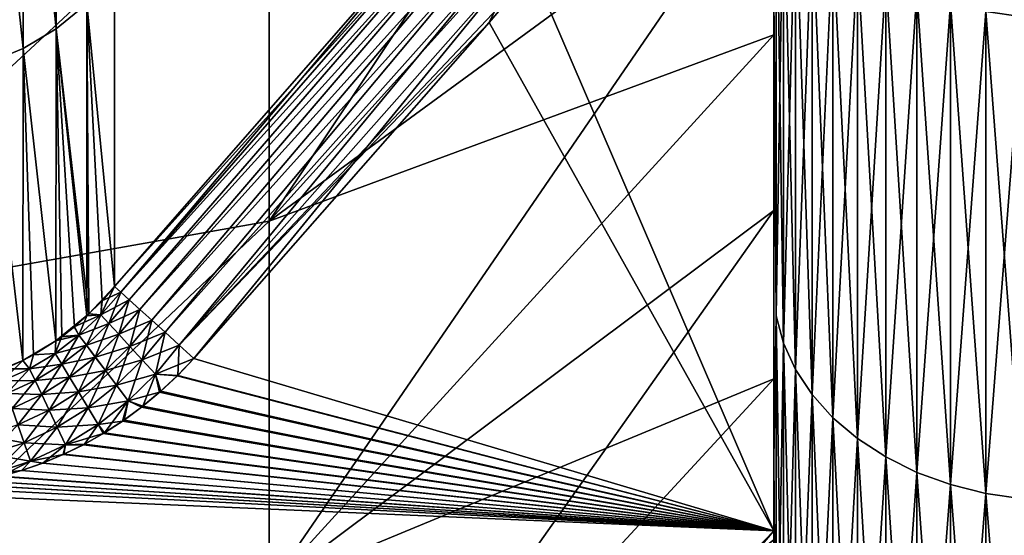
# Model space of a CAD drawing. Header units: metres. Extents: x -2 to 85, y -75 to 75.
# Tile 77 of 230: x 68.831 to 70.553, y -17.544 to -16.641. Entities that reach past the tile are written whole.
import ezdxf

# ---------------------------------------------------------------- set-up
doc = ezdxf.new("R2010")
doc.units = ezdxf.units.M
doc.layers.add('solid_21204500', color=7, linetype='CONTINUOUS')

msp = doc.modelspace()

# ---------------------------------------------------------------- linework, layer by layer
at = {"layer": 'solid_21204500'}
for points in [[(70.150002, 0, 9.036542), (70.150002, -17.536198, 9.35), (70.150002, -16.043324, 9.35)], [(70.150002, 0, 9.036542), (70.150002, -9.886847, 9.036542), (70.150002, -17.536198, 9.35)], [(70.150002, -9.886847, 9.036542), (70.150002, -9.985391, 9.034082), (70.150002, -17.536198, 9.35)], [(70.150002, -9.886847, -9.036542), (70.150002, -16.043324, -9.35), (70.150002, -21.223282, -8.864102)], [(70.150002, -9.985391, -9.034082), (70.150002, -9.886847, -9.036542), (70.150002, -21.223282, -8.864102)], [(70.150002, -9.985391, 9.034082), (70.150002, -10.083222, 9.026865), (70.150002, -17.536198, 9.35)], [(70.150002, -10.083222, -9.026865), (70.150002, -9.985391, -9.034082), (70.150002, -21.223282, -8.864102)], [(70.150002, -10.083222, 9.026865), (70.150002, -10.180346, 9.014892), (70.150002, -17.536198, 9.35)], [(70.150002, -10.180346, -9.014892), (70.150002, -10.083222, -9.026865), (70.150002, -21.223282, -8.864102)], [(70.150002, -10.180346, 9.014892), (70.150002, -10.276981, 8.998115), (70.150002, -17.536198, 9.35)], [(70.150002, -10.276981, -8.998115), (70.150002, -10.180346, -9.014892), (70.150002, -21.223282, -8.864102)], [(70.150002, -10.276981, 8.998115), (70.150002, -10.372828, 8.976597), (70.150002, -17.536198, 9.35)], [(70.150002, -10.372828, -8.976597), (70.150002, -10.276981, -8.998115), (70.150002, -21.223282, -8.864102)], [(70.150002, -10.372828, 8.976597), (70.150002, -10.467277, 8.950468), (70.150002, -17.536198, 9.35)], [(70.150002, -10.467277, -8.950468), (70.150002, -10.372828, -8.976597), (70.150002, -21.223282, -8.864102)], [(70.150002, -17.536198, 9.35), (70.150002, -10.467277, 8.950468), (70.150002, -10.56052, 8.919648)], [(70.150002, -10.56052, -8.919648), (70.150002, -10.467277, -8.950468), (70.150002, -21.223282, -8.864102)], [(70.150002, -10.56052, 8.919648), (70.150002, -10.652287, 8.88426), (70.150002, -17.585051, 9.352743)], [(70.150002, -10.56052, 8.919648), (70.150002, -17.585051, 9.352743), (70.150002, -17.536198, 9.35)], [(70.150002, -10.652287, -8.88426), (70.150002, -10.56052, -8.919648), (70.150002, -21.223282, -8.864102)], [(70.150002, -10.652287, 8.88426), (70.150002, -21.223282, 8.864102), (70.150002, -17.585051, 9.352743)], [(70.150002, -10.652287, 8.88426), (70.150002, -10.741906, 8.844548), (70.150002, -21.223282, 8.864102)], [(70.150002, -10.741906, -8.844548), (70.150002, -10.652287, -8.88426), (70.150002, -21.223282, -8.864102)], [(70.150002, -10.741906, 8.844548), (70.150002, -10.829594, 8.800393), (70.150002, -21.223282, 8.864102)], [(70.150002, -10.741906, -8.844548), (70.150002, -21.223282, -8.864102), (70.150002, -21.661169, -7.732592)], [(70.150002, -10.829594, -8.800393), (70.150002, -10.741906, -8.844548), (70.150002, -21.661169, -7.732592)], [(70.150002, -10.829594, 8.800393), (70.150002, -10.915076, 8.751973), (70.150002, -21.223282, 8.864102)], [(70.150002, -10.915076, -8.751973), (70.150002, -10.829594, -8.800393), (70.150002, -21.661169, -7.732592)], [(70.150002, -10.915076, 8.751973), (70.150002, -10.997824, 8.69958), (70.150002, -21.223282, 8.864102)], [(70.150002, -10.997824, -8.69958), (70.150002, -10.915076, -8.751973), (70.150002, -21.661169, -7.732592)], [(70.150002, -10.997824, 8.69958), (70.150002, -11.078068, 8.643056), (70.150002, -21.223282, 8.864102)], [(70.150002, -11.078068, -8.643056), (70.150002, -10.997824, -8.69958), (70.150002, -21.661169, -7.732592)], [(70.150002, -11.078068, 8.643056), (70.150002, -11.155495, 8.582647), (70.150002, -21.223282, 8.864102)], [(70.150002, -11.155495, -8.582647), (70.150002, -11.078068, -8.643056), (70.150002, -21.661169, -7.732592)], [(70.150002, -11.155495, 8.582647), (70.150002, -11.229678, 8.518656), (70.150002, -21.223282, 8.864102)], [(70.150002, -11.229678, -8.518656), (70.150002, -11.155495, -8.582647), (70.150002, -21.661169, -7.732592)], [(70.150002, -11.229678, 8.518656), (70.150002, -11.300862, 8.450863), (70.150002, -21.223282, 8.864102)], [(70.150002, -11.300862, -8.450863), (70.150002, -11.229678, -8.518656), (70.150002, -21.661169, -7.732592)], [(70.150002, -11.300862, 8.450863), (70.150002, -11.368655, 8.379678), (70.150002, -21.223282, 8.864102)], [(70.150002, -11.368655, -8.379678), (70.150002, -11.300862, -8.450863), (70.150002, -21.661169, -7.732592)], [(70.150002, -11.368655, 8.379678), (70.150002, -11.432648, 8.305495), (70.150002, -21.223282, 8.864102)], [(70.150002, -11.432648, -8.305495), (70.150002, -11.368655, -8.379678), (70.150002, -21.661169, -7.732592)], [(70.150002, -11.432648, 8.305495), (70.150002, -11.493056, 8.228068), (70.150002, -21.223282, 8.864102)], [(70.150002, -11.493056, -8.228068), (70.150002, -11.432648, -8.305495), (70.150002, -21.661169, -7.732592)], [(70.150002, -11.493056, 8.228068), (70.150002, -11.549581, 8.147824), (70.150002, -21.223282, 8.864102)], [(70.150002, -11.549581, -8.147824), (70.150002, -11.493056, -8.228068), (70.150002, -21.661169, -7.732592)], [(70.150002, -11.549581, 8.147824), (70.150002, -11.601974, 8.065076), (70.150002, -21.223282, 8.864102)], [(70.150002, -11.601974, -8.065076), (70.150002, -11.549581, -8.147824), (70.150002, -21.661169, -7.732592)], [(70.150002, -11.601974, 8.065076), (70.150002, -11.650393, 7.979593), (70.150002, -21.223282, 8.864102)], [(70.150002, -11.650393, -7.979593), (70.150002, -11.601974, -8.065076), (70.150002, -21.661169, -7.732592)], [(70.150002, -11.650393, 7.979593), (70.150002, -11.694548, 7.891906), (70.150002, -21.223282, 8.864102)], [(70.150002, -11.694548, -7.891906), (70.150002, -11.650393, -7.979593), (70.150002, -21.661169, -7.732592)], [(70.150002, -11.694548, 7.891906), (70.150002, -11.734261, 7.802287), (70.150002, -21.223282, 8.864102)], [(70.150002, -11.734261, -7.802287), (70.150002, -11.694548, -7.891906), (70.150002, -21.661169, -7.732592)], [(70.150002, -11.734261, 7.802287), (70.150002, -21.661169, 7.732591), (70.150002, -21.223282, 8.864102)], [(70.150002, -11.734261, 7.802287), (70.150002, -11.769649, 7.710521), (70.150002, -21.661169, 7.732591)], [(70.150002, -11.769649, -7.710521), (70.150002, -11.734261, -7.802287), (70.150002, -21.661169, -7.732592)], [(70.150002, -11.769649, 7.710521), (70.150002, -11.800468, 7.617277), (70.150002, -21.661169, 7.732591)], [(70.150002, -11.769649, -7.710521), (70.150002, -21.661169, -7.732592), (70.150002, -22.038675, -6.579975)], [(70.150002, -11.800468, -7.617277), (70.150002, -11.769649, -7.710521), (70.150002, -22.038675, -6.579975)], [(70.150002, -11.800468, 7.617277), (70.150002, -11.826596, 7.522829), (70.150002, -21.661169, 7.732591)], [(70.150002, -11.826596, -7.522829), (70.150002, -11.800468, -7.617277), (70.150002, -22.038675, -6.579975)], [(70.150002, -11.826596, 7.522829), (70.150002, -11.848114, 7.426981), (70.150002, -21.661169, 7.732591)], [(70.150002, -11.848114, -7.426981), (70.150002, -11.826596, -7.522829), (70.150002, -22.038675, -6.579975)], [(70.150002, -11.848114, 7.426981), (70.150002, -11.864892, 7.330346), (70.150002, -21.661169, 7.732591)], [(70.150002, -11.864892, -7.330346), (70.150002, -11.848114, -7.426981), (70.150002, -22.038675, -6.579975)], [(70.150002, -11.864892, 7.330346), (70.150002, -11.876865, 7.233222), (70.150002, -21.661169, 7.732591)], [(70.150002, -11.876865, -7.233222), (70.150002, -11.864892, -7.330346), (70.150002, -22.038675, -6.579975)], [(70.150002, -11.876865, 7.233222), (70.150002, -11.884082, 7.13539), (70.150002, -21.661169, 7.732591)], [(70.150002, -11.884082, -7.13539), (70.150002, -11.876865, -7.233222), (70.150002, -22.038675, -6.579975)], [(70.150002, -11.884082, 7.13539), (70.150002, -11.886542, 7.036847), (70.150002, -21.661169, 7.732591)], [(70.150002, -11.886542, -7.036847), (70.150002, -11.884082, -7.13539), (70.150002, -22.038675, -6.579975)], [(70.150002, -11.886542, 7.036847), (70.150002, -22.038675, 6.579974), (70.150002, -21.661169, 7.732591)], [(70.150002, -11.886542, -7.036847), (70.150002, -22.355009, 5.408654), (70.150002, -22.038675, 6.579974)], [(70.150002, -11.886542, 7.036847), (70.150002, -11.886542, -7.036847), (70.150002, -22.038675, 6.579974)], [(70.150002, -11.886542, -7.036847), (70.150002, -22.609106, 4.222273), (70.150002, -22.355009, 5.408654)], [(70.150002, -11.886542, -7.036847), (70.150002, -22.800247, 3.024566), (70.150002, -22.609106, 4.222273)], [(70.150002, -11.886542, -7.036847), (70.150002, -22.928034, 1.81803), (70.150002, -22.800247, 3.024566)], [(70.150002, -11.886542, -7.036847), (70.150002, -22.991987, 0.606431), (70.150002, -22.928034, 1.81803)], [(70.150002, -11.886542, -7.036847), (70.150002, -22.991987, -0.606432), (70.150002, -22.991987, 0.606431)], [(70.150002, -11.886542, -7.036847), (70.150002, -22.928034, -1.81803), (70.150002, -22.991987, -0.606432)], [(70.150002, -11.886542, -7.036847), (70.150002, -22.800245, -3.024567), (70.150002, -22.928034, -1.81803)], [(70.150002, -11.886542, -7.036847), (70.150002, -22.609106, -4.222274), (70.150002, -22.800245, -3.024567)], [(70.150002, -11.886542, -7.036847), (70.150002, -22.355009, -5.408654), (70.150002, -22.609106, -4.222274)], [(70.150002, -11.886542, -7.036847), (70.150002, -22.038675, -6.579975), (70.150002, -22.355009, -5.408654)], [(70.150002, -17.41011, -15.029572), (70.150002, -12.951589, -15.567166), (70.150002, -12.522292, -15.914547)], [(70.150002, -16.593317, -15.926741), (70.150002, -17.41011, -15.029572), (70.150002, -12.522292, -15.914547)], [(70.150002, -17.41011, -15.029572), (70.150002, -13.371646, -15.207861), (70.150002, -12.951589, -15.567166)], [(70.150002, -17.41011, -15.029572), (70.150002, -13.78162, -14.837372), (70.150002, -13.371646, -15.207861)], [(70.150002, -17.41011, 15.029572), (70.150002, -13.371646, 15.207861), (70.150002, -13.78162, 14.837372)], [(70.150002, -17.41011, 15.029572), (70.150002, -16.593317, 15.926741), (70.150002, -13.371646, 15.207861)], [(70.150002, -18.178431, -14.09056), (70.150002, -14.181089, -14.456036), (70.150002, -13.78162, -14.837372)], [(70.150002, -17.41011, -15.029572), (70.150002, -18.178431, -14.09056), (70.150002, -13.78162, -14.837372)], [(70.150002, -17.41011, 15.029572), (70.150002, -13.78162, 14.837372), (70.150002, -14.181089, 14.456036)], [(70.150002, -18.178431, -14.09056), (70.150002, -14.570371, -14.063581), (70.150002, -14.181089, -14.456036)], [(70.150002, -18.178431, 14.09056), (70.150002, -14.181089, 14.456036), (70.150002, -14.570371, 14.063581)], [(70.150002, -18.178431, 14.09056), (70.150002, -17.41011, 15.029572), (70.150002, -14.181089, 14.456036)], [(70.150002, -18.895937, -13.112696), (70.150002, -14.948652, -13.660837), (70.150002, -14.570371, -14.063581)], [(70.150002, -18.178431, -14.09056), (70.150002, -18.895937, -13.112696), (70.150002, -14.570371, -14.063581)], [(70.150002, -18.178431, 14.09056), (70.150002, -14.570371, 14.063581), (70.150002, -14.948652, 13.660837)], [(70.150002, -18.895937, -13.112696), (70.150002, -15.31562, -13.248093), (70.150002, -14.948652, -13.660837)], [(70.150002, -18.178431, 14.09056), (70.150002, -14.948652, 13.660837), (70.150002, -15.31562, 13.248093)], [(70.150002, -18.895937, -13.112696), (70.150002, -15.671516, -12.825116), (70.150002, -15.31562, -13.248093)], [(70.150002, -18.895937, 13.112695), (70.150002, -15.31562, 13.248093), (70.150002, -15.671516, 12.825116)], [(70.150002, -18.895937, 13.112695), (70.150002, -18.178431, 14.09056), (70.150002, -15.31562, 13.248093)], [(69.267471, -16.994053, 12.486028), (70.150002, -16.015575, 12.392822), (70.150002, -15.671516, 12.825116)], [(69.267471, -16.303921, 13.374636), (69.267471, -16.994053, 12.486028), (70.150002, -15.671516, 12.825116)], [(70.150002, -19.561134, -12.098017), (70.150002, -16.015575, -12.392822), (70.150002, -15.671516, -12.825116)], [(70.150002, -18.895937, -13.112696), (70.150002, -19.561134, -12.098017), (70.150002, -15.671516, -12.825116)], [(70.150002, -18.895937, 13.112695), (70.150002, -15.671516, 12.825116), (70.150002, -16.015575, 12.392822)], [(69.267471, -16.994091, -12.485977), (70.150002, -16.015575, -12.392822), (70.150002, -16.347595, -11.951408)], [(69.267471, -16.994091, -12.485977), (69.267471, -16.303961, -13.374586), (70.150002, -16.015575, -12.392822)], [(69.267471, -16.994053, 12.486028), (70.150002, -16.347595, 11.951408), (70.150002, -16.015575, 12.392822)], [(70.150002, -19.561134, -12.098017), (70.150002, -16.347595, -11.951408), (70.150002, -16.015575, -12.392822)], [(70.150002, -19.561134, 12.098016), (70.150002, -16.015575, 12.392822), (70.150002, -16.347595, 11.951408)], [(70.150002, -19.561134, 12.098016), (70.150002, -18.895937, 13.112695), (70.150002, -16.015575, 12.392822)], [(69.72892, -16.555956, 9.35), (70.150002, -16.043324, 9.35), (70.150002, -17.536198, 9.35)], [(70.150002, -16.043324, -9.35), (69.72892, -16.555956, -9.35), (70.150002, -17.536198, -9.35)], [(70.150002, -21.223282, -8.864102), (70.150002, -16.043324, -9.35), (70.150002, -17.536198, -9.35)], [(68.895027, -16.06076, 11.296652), (68.895027, -16.657162, 10.397177), (68.837318, -16.09507, 11.296124)], [(68.895027, -16.657173, -10.397161), (68.895027, -16.06077, -11.296637), (68.837318, -16.095074, -11.296118)], [(68.948715, -16.613781, 10.400699), (68.895027, -16.657162, 10.397177), (68.895027, -16.06076, 11.296652)], [(68.948715, -16.613789, -10.400688), (68.895027, -16.06077, -11.296637), (68.895027, -16.657173, -10.397161)], [(68.837318, -16.09507, 11.296124), (68.837318, -16.691624, 10.394392), (68.776535, -16.119997, 11.295698)], [(68.837318, -16.691628, -10.394386), (68.837318, -16.095074, -11.296118), (68.776535, -16.120005, -11.29569)], [(68.895027, -16.657162, 10.397177), (68.837318, -16.691624, 10.394392), (68.837318, -16.09507, 11.296124)], [(68.895027, -16.657173, -10.397161), (68.837318, -16.095074, -11.296118), (68.837318, -16.691628, -10.394386)], [(68.837318, -16.691624, 10.394392), (68.776535, -16.716658, 10.392327), (68.776535, -16.119997, 11.295698)], [(68.837318, -16.691628, -10.394386), (68.776535, -16.120005, -11.29569), (68.776535, -16.716665, -10.392318)], [(69.267471, -16.303921, 13.374636), (68.349998, -16.40251, 14.491122), (68.349998, -17.15694, 13.589495)], [(69.267471, -16.303921, 13.374636), (68.349998, -17.15694, 13.589495), (69.267471, -16.994053, 12.486028)], [(69.267471, -16.303961, -13.374586), (68.349998, -17.15694, -13.589495), (68.349998, -16.40251, -14.491122)], [(69.267471, -16.994091, -12.485977), (68.349998, -17.15694, -13.589495), (69.267471, -16.303961, -13.374586)], [(70.154274, -17.159977, 15.412384), (70.154274, -16.331282, 16.287897), (70.150002, -16.593317, 15.926741)], [(70.154274, -16.331282, -16.287897), (70.154274, -17.159977, -15.412384), (70.150002, -16.593317, -15.926741)], [(70.167053, -16.376745, 16.333241), (70.154274, -16.331282, 16.287897), (70.154274, -17.159977, 15.412384)], [(70.167053, -17.207747, -15.45529), (70.154274, -17.159977, -15.412384), (70.154274, -16.331282, -16.287897)], [(70.167053, -16.376745, -16.333241), (70.167053, -17.207747, -15.45529), (70.154274, -16.331282, -16.287897)], [(69.267471, -16.994091, -12.485977), (70.150002, -16.347595, -11.951408), (70.150002, -16.667732, -11.500717)], [(69.267471, -17.635807, 11.561877), (70.150002, -16.667732, 11.500717), (70.150002, -16.347595, 11.951408)], [(69.267471, -16.994053, 12.486028), (69.267471, -17.635807, 11.561877), (70.150002, -16.347595, 11.951408)], [(70.150002, -20.171871, -11.049654), (70.150002, -16.667732, -11.500717), (70.150002, -16.347595, -11.951408)], [(70.150002, -19.561134, -12.098017), (70.150002, -20.171871, -11.049654), (70.150002, -16.347595, -11.951408)], [(70.150002, -19.561134, 12.098016), (70.150002, -16.347595, 11.951408), (70.150002, -16.667732, 11.500717)], [(70.167053, -17.207747, 15.45529), (70.167053, -16.376745, 16.333241), (70.154274, -17.159977, 15.412384)], [(70.18811, -16.420637, 16.377016), (70.167053, -16.376745, 16.333241), (70.167053, -17.207747, 15.45529)], [(70.18811, -17.253866, -15.496712), (70.167053, -17.207747, -15.45529), (70.167053, -16.376745, -16.333241)], [(70.18811, -16.420637, -16.377016), (70.18811, -17.253866, -15.496712), (70.167053, -16.376745, -16.333241)], [(70.18811, -17.253866, 15.496712), (70.18811, -16.420637, 16.377016), (70.167053, -17.207747, 15.45529)], [(70.217087, -16.462204, 16.418472), (70.18811, -16.420637, 16.377016), (70.18811, -17.253866, 15.496712)], [(70.217087, -17.297543, -15.53594), (70.18811, -17.253866, -15.496712), (70.18811, -16.420637, -16.377016)], [(70.217087, -16.462204, -16.418472), (70.217087, -17.297543, -15.53594), (70.18811, -16.420637, -16.377016)], [(68.997269, -16.562414, -10.404925), (68.997269, -17.10848, -9.480292), (69.585678, -16.435036, -9.480289)], [(69.008217, -17.118387, -9.449121), (69.585678, -16.435036, -9.480289), (68.997269, -17.10848, -9.480292)], [(68.997269, -17.10848, 9.480292), (68.997269, -16.562414, 10.404925), (69.585678, -16.435038, 9.480289)], [(69.595329, -16.443287, 9.452738), (68.997269, -17.10848, 9.480292), (69.585678, -16.435038, 9.480289)], [(69.595329, -16.443287, -9.452738), (69.585678, -16.435036, -9.480289), (69.008217, -17.118387, -9.449121)], [(69.008217, -17.118387, 9.449121), (68.997269, -17.10848, 9.480292), (69.595329, -16.443287, 9.452738)], [(69.595329, -16.443287, -9.452738), (69.008217, -17.118387, -9.449121), (69.608116, -16.454067, -9.427423)], [(69.008217, -17.118387, 9.449121), (69.595329, -16.443287, 9.452738), (69.608116, -16.454067, 9.427423)], [(69.608116, -16.454067, -9.427423), (69.008217, -17.118387, -9.449121), (69.023071, -17.131832, -9.420791)], [(69.023071, -17.131832, 9.42079), (69.008217, -17.118387, 9.449121), (69.608116, -16.454067, 9.427423)], [(69.608116, -16.454067, -9.427423), (69.023071, -17.131832, -9.420791), (69.62368, -16.467194, -9.404928)], [(69.023071, -17.131832, 9.42079), (69.608116, -16.454067, 9.427423), (69.62368, -16.467194, 9.404928)], [(69.62368, -16.467194, -9.404928), (69.023071, -17.131832, -9.420791), (69.041328, -17.148361, -9.396349)], [(69.041328, -17.148361, 9.396349), (69.023071, -17.131832, 9.42079), (69.62368, -16.467194, 9.404928)], [(69.62368, -16.467194, -9.404928), (69.041328, -17.148361, -9.396349), (69.64167, -16.482361, -9.385772)], [(69.041328, -17.148361, 9.396349), (69.62368, -16.467194, 9.404928), (69.64167, -16.482361, 9.385772)], [(70.217087, -17.297543, 15.53594), (70.217087, -16.462204, 16.418472), (70.18811, -17.253866, 15.496712)], [(70.253479, -16.500734, 16.456902), (70.217087, -16.462204, 16.418472), (70.217087, -17.297543, 15.53594)], [(70.253479, -17.338028, -15.572303), (70.217087, -17.297543, -15.53594), (70.217087, -16.462204, -16.418472)], [(70.253479, -16.500734, -16.456902), (70.253479, -17.338028, -15.572303), (70.217087, -16.462204, -16.418472)], [(69.64167, -16.482361, -9.385772), (69.041328, -17.148361, -9.396349), (69.062447, -17.167477, -9.376533)], [(69.062447, -17.167477, 9.376533), (69.041328, -17.148361, 9.396349), (69.64167, -16.482361, 9.385772)], [(69.64167, -16.482361, -9.385772), (69.062447, -17.167477, -9.376533), (69.661667, -16.499222, -9.370396)], [(69.062447, -17.167477, 9.376533), (69.64167, -16.482361, 9.385772), (69.661667, -16.499222, 9.370396)], [(69.661667, -16.499222, -9.370396), (69.062447, -17.167477, -9.376533), (69.085785, -17.188602, -9.361938)], [(69.085785, -17.188602, 9.361938), (69.062447, -17.167477, 9.376533), (69.661667, -16.499222, 9.370396)], [(69.661667, -16.499222, -9.370396), (69.085785, -17.188602, -9.361938), (69.683205, -16.517389, -9.359153)], [(69.085785, -17.188602, 9.361938), (69.661667, -16.499222, 9.370396), (69.683205, -16.517387, 9.359153)], [(70.253479, -17.338028, 15.572303), (70.253479, -16.500734, 16.456902), (70.217087, -17.297543, 15.53594)], [(70.296677, -16.535568, 16.491642), (70.253479, -16.500734, 16.456902), (70.253479, -17.338028, 15.572303)], [(70.296677, -17.374628, -15.605176), (70.253479, -17.338028, -15.572303), (70.253479, -16.500734, -16.456902)], [(70.296677, -16.535568, -16.491642), (70.296677, -17.374628, -15.605176), (70.253479, -16.500734, -16.456902)], [(69.110649, -17.211103, 9.353004), (69.085785, -17.188602, 9.361938), (69.683205, -16.517387, 9.359153)], [(69.683205, -16.517389, -9.359153), (69.085785, -17.188602, -9.361938), (69.110649, -17.211103, -9.353004)], [(69.110649, -17.211103, 9.353004), (69.683205, -16.517387, 9.359153), (69.705803, -16.536442, 9.352302)], [(69.683205, -16.517389, -9.359153), (69.110649, -17.211103, -9.353004), (69.705803, -16.536442, -9.352302)], [(69.110649, -17.211103, 9.353004), (69.705803, -16.536442, 9.352302), (69.72892, -16.555956, 9.35)], [(69.705803, -16.536442, -9.352302), (69.110649, -17.211103, -9.353004), (69.136253, -17.234278, -9.35)], [(69.705803, -16.536442, -9.352302), (69.136253, -17.234278, -9.35), (69.652214, -16.646492, -9.35)], [(69.705803, -16.536442, -9.352302), (69.652214, -16.646492, -9.35), (69.72892, -16.555956, -9.35)], [(70.296677, -17.374628, 15.605176), (70.296677, -16.535568, 16.491642), (70.253479, -17.338028, 15.572303)], [(70.345932, -16.566107, 16.522099), (70.296677, -16.535568, 16.491642), (70.296677, -17.374628, 15.605176)], [(70.345932, -17.406717, -15.633997), (70.296677, -17.374628, -15.605176), (70.296677, -16.535568, -16.491642)], [(70.345932, -16.566107, -16.522099), (70.345932, -17.406717, -15.633997), (70.296677, -16.535568, -16.491642)], [(68.948715, -16.613789, -10.400688), (68.997269, -17.10848, -9.480292), (68.997269, -16.562414, -10.404925)], [(68.948715, -16.613781, 10.400699), (68.997269, -16.562414, 10.404925), (68.997269, -17.10848, 9.480292)], [(69.110649, -17.211103, 9.353004), (69.72892, -16.555956, 9.35), (69.652214, -16.646492, 9.35)], [(69.652214, -16.646492, 9.35), (69.72892, -16.555956, 9.35), (70.150002, -17.536198, 9.35)], [(69.72892, -16.555956, -9.35), (69.652214, -16.646492, -9.35), (70.150002, -17.536198, -9.35)], [(70.345932, -17.406717, 15.633997), (70.345932, -16.566107, 16.522099), (70.296677, -17.374628, 15.605176)], [(70.400398, -16.591827, 16.547752), (70.345932, -16.566107, 16.522099), (70.345932, -17.406717, 15.633997)], [(70.400398, -17.433743, -15.65827), (70.345932, -17.406717, -15.633997), (70.345932, -16.566107, -16.522099)], [(70.400398, -16.591827, -16.547752), (70.400398, -17.433743, -15.65827), (70.345932, -16.566107, -16.522099)], [(70.154274, -17.159977, 15.412384), (70.150002, -16.593317, 15.926741), (70.150002, -17.41011, 15.029572)], [(70.154274, -17.159977, -15.412384), (70.150002, -17.41011, -15.029572), (70.150002, -16.593317, -15.926741)], [(70.400398, -17.433743, 15.65827), (70.400398, -16.591827, 16.547752), (70.345932, -17.406717, 15.633997)], [(70.459145, -16.612289, 16.568159), (70.400398, -16.591827, 16.547752), (70.400398, -17.433743, 15.65827)], [(70.459145, -17.455242, -15.67758), (70.400398, -17.433743, -15.65827), (70.400398, -16.591827, -16.547752)], [(70.459145, -16.612289, -16.568159), (70.459145, -17.455242, -15.67758), (70.400398, -16.591827, -16.547752)], [(68.948715, -16.613781, 10.400699), (68.948669, -17.159981, 9.47252), (68.895027, -16.657162, 10.397177)], [(68.952393, -17.156488, -9.473049), (68.948715, -16.613789, -10.400688), (68.895027, -16.657173, -10.397161)], [(68.975449, -17.13327, 9.476549), (68.948669, -17.159981, 9.47252), (68.948715, -16.613781, 10.400699)], [(68.975449, -17.13327, 9.476549), (68.948715, -16.613781, 10.400699), (68.997269, -17.10848, 9.480292)], [(68.952393, -17.156488, -9.473049), (68.997269, -17.10848, -9.480292), (68.948715, -16.613789, -10.400688)], [(70.459145, -17.455242, 15.67758), (70.459145, -16.612289, 16.568159), (70.400398, -17.433743, 15.65827)], [(70.521156, -16.62714, 16.58297), (70.459145, -16.612289, 16.568159), (70.459145, -17.455242, 15.67758)], [(70.521156, -17.470848, -15.691596), (70.459145, -17.455242, -15.67758), (70.459145, -16.612289, -16.568159)], [(70.521156, -16.62714, -16.58297), (70.521156, -17.470848, -15.691596), (70.459145, -16.612289, -16.568159)], [(70.521156, -17.470848, 15.691596), (70.521156, -16.62714, 16.58297), (70.459145, -17.455242, 15.67758)], [(70.585388, -16.636127, 16.591934), (70.521156, -16.62714, 16.58297), (70.521156, -17.470848, 15.691596)], [(70.585388, -17.480289, -15.700077), (70.521156, -17.470848, -15.691596), (70.521156, -16.62714, -16.58297)], [(70.585388, -16.636127, -16.591934), (70.585388, -17.480289, -15.700077), (70.521156, -16.62714, -16.58297)], [(69.110649, -17.211103, 9.353004), (69.652214, -16.646492, 9.35), (69.136253, -17.234278, 9.35)], [(69.136253, -17.234278, 9.35), (69.652214, -16.646492, 9.35), (70.150002, -17.536198, 9.35)], [(69.652214, -16.646492, -9.35), (69.136253, -17.234278, -9.35), (70.150002, -17.536198, -9.35)], [(70.585388, -17.480289, 15.700077), (70.585388, -16.636127, 16.591934), (70.521156, -17.470848, 15.691596)], [(68.895027, -16.657162, 10.397177), (68.894936, -17.203482, 9.465972), (68.837318, -16.691624, 10.394392)], [(68.894936, -17.203482, -9.465969), (68.895027, -16.657173, -10.397161), (68.837318, -16.691628, -10.394386)], [(68.905273, -17.196045, 9.467089), (68.894936, -17.203482, 9.465972), (68.895027, -16.657162, 10.397177)], [(68.952393, -17.156488, -9.473049), (68.895027, -16.657173, -10.397161), (68.894936, -17.203482, -9.465969)], [(68.927231, -17.178825, 9.469678), (68.905273, -17.196045, 9.467089), (68.895027, -16.657162, 10.397177)], [(68.948669, -17.159981, 9.47252), (68.927231, -17.178825, 9.469678), (68.895027, -16.657162, 10.397177)], [(69.267471, -17.635843, -11.561825), (70.150002, -16.667732, -11.500717), (70.150002, -16.975246, -11.041815)], [(69.267471, -17.635843, -11.561825), (69.267471, -16.994091, -12.485977), (70.150002, -16.667732, -11.500717)], [(69.267471, -17.635807, 11.561877), (70.150002, -16.975246, 11.041815), (70.150002, -16.667732, 11.500717)], [(70.150002, -20.171871, -11.049654), (70.150002, -16.975246, -11.041815), (70.150002, -16.667732, -11.500717)], [(70.150002, -20.171871, 11.049654), (70.150002, -16.667732, 11.500717), (70.150002, -16.975246, 11.041815)], [(70.150002, -20.171871, 11.049654), (70.150002, -19.561134, 12.098016), (70.150002, -16.667732, 11.500717)], [(68.837318, -16.691624, 10.394392), (68.837181, -17.238018, 9.46079), (68.776535, -16.716658, 10.392327)], [(68.837189, -17.238016, -9.460788), (68.837318, -16.691628, -10.394386), (68.776535, -16.716665, -10.392318)], [(68.855652, -17.228203, 9.462254), (68.837181, -17.238018, 9.46079), (68.837318, -16.691624, 10.394392)], [(68.894936, -17.203482, -9.465969), (68.837318, -16.691628, -10.394386), (68.837189, -17.238016, -9.460788)], [(68.894936, -17.203482, 9.465972), (68.855652, -17.228203, 9.462254), (68.837318, -16.691624, 10.394392)], [(68.837189, -17.238016, -9.460788), (68.776535, -16.716665, -10.392318), (68.776413, -17.263048, -9.457037)], [(68.837181, -17.238018, 9.46079), (68.80468, -17.252731, 9.4586), (68.776535, -16.716658, 10.392327)], [(69.267471, -17.635843, -11.561825), (70.150002, -16.975246, -11.041815), (70.150002, -17.269817, -10.575164)], [(69.267471, -18.22736, 10.604815), (70.150002, -17.269817, 10.575164), (70.150002, -16.975246, 11.041815)], [(69.267471, -17.635807, 11.561877), (69.267471, -18.22736, 10.604815), (70.150002, -16.975246, 11.041815)], [(70.150002, -20.726305, -9.970933), (70.150002, -17.269817, -10.575164), (70.150002, -16.975246, -11.041815)], [(70.150002, -20.171871, -11.049654), (70.150002, -20.726305, -9.970933), (70.150002, -16.975246, -11.041815)], [(70.150002, -20.171871, 11.049654), (70.150002, -16.975246, 11.041815), (70.150002, -17.269817, 10.575164)], [(69.267471, -16.994053, 12.486028), (68.349998, -17.15694, 13.589495), (68.349998, -17.862139, 12.648307)], [(69.267471, -16.994053, 12.486028), (68.349998, -17.862139, 12.648307), (69.267471, -17.635807, 11.561877)], [(69.267471, -16.994091, -12.485977), (68.349998, -17.862139, -12.648307), (68.349998, -17.15694, -13.589495)], [(69.267471, -17.635843, -11.561825), (68.349998, -17.862139, -12.648307), (69.267471, -16.994091, -12.485977)], [(68.975227, -17.133501, -9.476523), (68.997269, -17.10848, -9.480292), (68.952393, -17.156488, -9.473049)], [(68.973396, -17.157959, 9.443862), (68.975449, -17.13327, 9.476549), (68.997269, -17.10848, 9.480292)], [(68.973396, -17.157959, 9.443862), (68.997269, -17.10848, 9.480292), (69.008217, -17.118387, 9.449121)], [(69.008217, -17.118387, -9.449121), (68.997269, -17.10848, -9.480292), (68.975227, -17.133501, -9.476523)], [(68.973396, -17.157959, 9.443862), (69.008217, -17.118387, 9.449121), (68.987518, -17.173361, 9.416162)], [(69.008217, -17.118387, -9.449121), (68.975227, -17.133501, -9.476523), (68.973412, -17.157953, -9.443862)], [(69.008217, -17.118387, -9.449121), (68.973412, -17.157953, -9.443862), (69.023071, -17.131832, -9.420791)], [(68.987518, -17.173361, 9.416162), (69.008217, -17.118387, 9.449121), (69.023071, -17.131832, 9.42079)], [(68.973396, -17.157959, 9.443862), (68.948669, -17.159981, 9.47252), (68.975449, -17.13327, 9.476549)], [(68.973412, -17.157953, -9.443862), (68.975227, -17.133501, -9.476523), (68.952393, -17.156488, -9.473049)], [(68.973412, -17.157953, -9.443862), (68.987534, -17.173355, -9.41616), (69.023071, -17.131832, -9.420791)], [(68.987518, -17.173361, 9.416162), (69.023071, -17.131832, 9.42079), (69.004669, -17.19206, 9.392489)], [(69.023071, -17.131832, -9.420791), (68.987534, -17.173355, -9.41616), (69.041328, -17.148361, -9.396349)], [(68.987534, -17.173355, -9.41616), (69.004684, -17.192053, -9.392487), (69.041328, -17.148361, -9.396349)], [(69.004669, -17.19206, 9.392489), (69.023071, -17.131832, 9.42079), (69.041328, -17.148361, 9.396349)], [(69.004669, -17.19206, 9.392489), (69.041328, -17.148361, 9.396349), (69.024315, -17.213493, 9.373559)], [(69.041328, -17.148361, -9.396349), (69.004684, -17.192053, -9.392487), (69.062447, -17.167477, -9.376533)], [(69.024315, -17.213493, 9.373559), (69.041328, -17.148361, 9.396349), (69.062447, -17.167477, 9.376533)], [(68.926987, -17.179033, -9.469637), (68.952393, -17.156488, -9.473049), (68.894936, -17.203482, -9.465969)], [(68.973412, -17.157953, -9.443862), (68.952393, -17.156488, -9.473049), (68.926987, -17.179033, -9.469637)], [(68.973412, -17.157953, -9.443862), (68.926987, -17.179033, -9.469637), (68.935089, -17.193804, -9.439159)], [(68.935051, -17.193817, 9.439158), (68.927231, -17.178825, 9.469678), (68.948669, -17.159981, 9.47252)], [(68.935051, -17.193817, 9.439158), (68.948669, -17.159981, 9.47252), (68.973396, -17.157959, 9.443862)], [(68.935051, -17.193817, 9.439158), (68.973396, -17.157959, 9.443862), (68.948082, -17.211124, 9.412053)], [(68.973412, -17.157953, -9.443862), (68.935089, -17.193804, -9.439159), (68.987534, -17.173355, -9.41616)], [(68.973396, -17.157959, 9.443862), (68.987518, -17.173361, 9.416162), (68.948082, -17.211124, 9.412053)], [(70.154274, -17.941795, 14.494769), (70.154274, -17.159977, 15.412384), (70.150002, -17.41011, 15.029572)], [(70.154274, -17.159977, -15.412384), (70.154274, -17.941795, -14.494769), (70.150002, -17.41011, -15.029572)], [(70.167053, -17.207747, 15.45529), (70.154274, -17.159977, 15.412384), (70.154274, -17.941795, 14.494769)], [(70.167053, -17.991743, -14.53512), (70.154274, -17.941795, -14.494769), (70.154274, -17.159977, -15.412384)], [(70.167053, -17.207747, -15.45529), (70.167053, -17.991743, -14.53512), (70.154274, -17.159977, -15.412384)], [(68.9049, -17.196321, -9.467039), (68.926987, -17.179033, -9.469637), (68.894936, -17.203482, -9.465969)], [(68.935089, -17.193804, -9.439159), (68.926987, -17.179033, -9.469637), (68.9049, -17.196321, -9.467039)], [(68.935051, -17.193817, 9.439158), (68.905273, -17.196045, 9.467089), (68.927231, -17.178825, 9.469678)], [(68.935089, -17.193804, -9.439159), (68.94812, -17.211109, -9.412053), (68.987534, -17.173355, -9.41616)], [(68.948082, -17.211124, 9.412053), (68.987518, -17.173361, 9.416162), (68.963737, -17.231913, 9.389101)], [(68.987534, -17.173355, -9.41616), (68.94812, -17.211109, -9.412053), (69.004684, -17.192053, -9.392487)], [(68.987518, -17.173361, 9.416162), (69.004669, -17.19206, 9.392489), (68.963737, -17.231913, 9.389101)], [(69.004684, -17.192053, -9.392487), (69.024338, -17.213486, -9.373554), (69.062447, -17.167477, -9.376533)], [(69.024315, -17.213493, 9.373559), (69.062447, -17.167477, 9.376533), (69.045883, -17.237015, 9.35994)], [(69.062447, -17.167477, -9.376533), (69.024338, -17.213486, -9.373554), (69.085785, -17.188602, -9.361938)], [(69.045883, -17.237015, 9.35994), (69.062447, -17.167477, 9.376533), (69.085785, -17.188602, 9.361938)], [(68.935089, -17.193804, -9.439159), (68.894936, -17.203482, -9.465969), (68.893425, -17.225412, -9.435066)], [(68.935089, -17.193804, -9.439159), (68.893425, -17.225412, -9.435066), (68.94812, -17.211109, -9.412053)], [(68.893425, -17.225424, 9.435062), (68.905273, -17.196045, 9.467089), (68.935051, -17.193817, 9.439158)], [(68.893425, -17.225424, 9.435062), (68.935051, -17.193817, 9.439158), (68.905006, -17.244516, 9.408502)], [(68.893425, -17.225424, 9.435062), (68.894936, -17.203482, 9.465972), (68.905273, -17.196045, 9.467089)], [(68.935089, -17.193804, -9.439159), (68.9049, -17.196321, -9.467039), (68.894936, -17.203482, -9.465969)], [(68.935051, -17.193817, 9.439158), (68.948082, -17.211124, 9.412053), (68.905006, -17.244516, 9.408502)], [(68.94812, -17.211109, -9.412053), (68.963776, -17.231895, -9.389099), (69.004684, -17.192053, -9.392487)], [(68.963737, -17.231913, 9.389101), (69.004669, -17.19206, 9.392489), (68.981537, -17.255558, 9.370991)], [(69.004684, -17.192053, -9.392487), (68.963776, -17.231895, -9.389099), (69.024338, -17.213486, -9.373554)], [(69.004669, -17.19206, 9.392489), (69.024315, -17.213493, 9.373559), (68.981537, -17.255558, 9.370991)], [(69.024338, -17.213486, -9.373554), (69.045906, -17.237007, -9.359934), (69.085785, -17.188602, -9.361938)], [(69.045883, -17.237015, 9.35994), (69.085785, -17.188602, 9.361938), (69.068718, -17.261919, 9.352041)], [(69.085785, -17.188602, -9.361938), (69.045906, -17.237007, -9.359934), (69.110649, -17.211103, -9.353004)], [(69.068718, -17.261919, 9.352041), (69.085785, -17.188602, 9.361938), (69.110649, -17.211103, 9.353004)], [(68.855568, -17.228247, -9.462252), (68.894936, -17.203482, -9.465969), (68.837189, -17.238016, -9.460788)], [(68.893425, -17.225412, -9.435066), (68.894936, -17.203482, -9.465969), (68.855568, -17.228247, -9.462252)], [(68.893425, -17.225424, 9.435062), (68.855652, -17.228203, 9.462254), (68.894936, -17.203482, 9.465972)], [(68.893425, -17.225412, -9.435066), (68.905006, -17.244505, -9.408507), (68.94812, -17.211109, -9.412053)], [(68.94812, -17.211109, -9.412053), (68.905006, -17.244505, -9.408507), (68.963776, -17.231895, -9.389099)], [(68.905006, -17.244516, 9.408502), (68.948082, -17.211124, 9.412053), (68.918793, -17.267248, 9.386199)], [(68.948082, -17.211124, 9.412053), (68.963737, -17.231913, 9.389101), (68.918793, -17.267248, 9.386199)], [(68.963776, -17.231895, -9.389099), (68.981583, -17.255539, -9.370988), (69.024338, -17.213486, -9.373554)], [(68.981537, -17.255558, 9.370991), (69.024315, -17.213493, 9.373559), (69.000954, -17.281347, 9.35827)], [(69.024338, -17.213486, -9.373554), (68.981583, -17.255539, -9.370988), (69.045906, -17.237007, -9.359934)], [(69.024315, -17.213493, 9.373559), (69.045883, -17.237015, 9.35994), (69.000954, -17.281347, 9.35827)], [(69.045906, -17.237007, -9.359934), (69.068741, -17.261909, -9.352035), (69.110649, -17.211103, -9.353004)], [(69.068718, -17.261919, 9.352041), (69.110649, -17.211103, 9.353004), (69.107903, -17.263962, 9.35)], [(69.110649, -17.211103, -9.353004), (69.068741, -17.261909, -9.352035), (69.136253, -17.234278, -9.35)], [(69.110649, -17.211103, 9.353004), (69.136253, -17.234278, 9.35), (69.107903, -17.263962, 9.35)], [(70.167053, -17.991743, 14.53512), (70.167053, -17.207747, 15.45529), (70.154274, -17.941795, 14.494769)], [(70.18811, -17.253866, 15.496712), (70.167053, -17.207747, 15.45529), (70.167053, -17.991743, 14.53512)], [(70.18811, -18.039963, -14.574076), (70.167053, -17.991743, -14.53512), (70.167053, -17.207747, -15.45529)], [(70.18811, -17.253866, -15.496712), (70.18811, -18.039963, -14.574076), (70.167053, -17.207747, -15.45529)], [(68.848785, -17.25223, 9.43163), (68.837181, -17.238018, 9.46079), (68.855652, -17.228203, 9.462254)], [(68.848747, -17.252247, -9.431628), (68.855568, -17.228247, -9.462252), (68.837189, -17.238016, -9.460788)], [(68.893425, -17.225412, -9.435066), (68.855568, -17.228247, -9.462252), (68.848747, -17.252247, -9.431628)], [(68.893425, -17.225412, -9.435066), (68.848747, -17.252247, -9.431628), (68.905006, -17.244505, -9.408507)], [(68.848785, -17.25223, 9.43163), (68.855652, -17.228203, 9.462254), (68.893425, -17.225424, 9.435062)], [(68.848785, -17.25223, 9.43163), (68.893425, -17.225424, 9.435062), (68.858566, -17.272923, 9.40555)], [(68.893425, -17.225424, 9.435062), (68.905006, -17.244516, 9.408502), (68.858566, -17.272923, 9.40555)], [(68.905006, -17.244505, -9.408507), (68.918785, -17.267235, -9.386208), (68.963776, -17.231895, -9.389099)], [(68.963776, -17.231895, -9.389099), (68.918785, -17.267235, -9.386208), (68.981583, -17.255539, -9.370988)], [(68.918793, -17.267248, 9.386199), (68.963737, -17.231913, 9.389101), (68.934364, -17.292933, 9.368828)], [(68.963737, -17.231913, 9.389101), (68.981537, -17.255558, 9.370991), (68.934364, -17.292933, 9.368828)], [(69.068741, -17.261909, -9.352035), (69.10672, -17.264996, -9.35), (69.136253, -17.234278, -9.35)], [(69.136253, -17.234278, -9.35), (69.10672, -17.264996, -9.35), (70.150002, -17.536198, -9.35)], [(69.107903, -17.263962, 9.35), (69.136253, -17.234278, 9.35), (70.150002, -17.536198, 9.35)], [(68.804901, -17.252651, -9.4586), (68.837189, -17.238016, -9.460788), (68.776413, -17.263048, -9.457037)], [(68.848747, -17.252247, -9.431628), (68.804901, -17.252651, -9.4586), (68.801498, -17.273775, -9.428894)], [(68.848747, -17.252247, -9.431628), (68.801498, -17.273775, -9.428894), (68.858521, -17.27294, -9.405547)], [(68.801521, -17.273737, 9.428904), (68.80468, -17.252731, 9.4586), (68.837181, -17.238018, 9.46079)], [(68.801521, -17.273737, 9.428904), (68.837181, -17.238018, 9.46079), (68.848785, -17.25223, 9.43163)], [(68.801521, -17.273737, 9.428904), (68.848785, -17.25223, 9.43163), (68.809174, -17.295771, 9.403221)], [(68.848747, -17.252247, -9.431628), (68.837189, -17.238016, -9.460788), (68.804901, -17.252651, -9.4586)], [(68.848785, -17.25223, 9.43163), (68.858566, -17.272923, 9.40555), (68.809174, -17.295771, 9.403221)], [(68.848747, -17.252247, -9.431628), (68.858521, -17.27294, -9.405547), (68.905006, -17.244505, -9.408507)], [(68.905006, -17.244505, -9.408507), (68.858521, -17.27294, -9.405547), (68.918785, -17.267235, -9.386208)], [(68.858566, -17.272923, 9.40555), (68.905006, -17.244516, 9.408502), (68.870117, -17.29738, 9.383818)], [(68.905006, -17.244516, 9.408502), (68.918793, -17.267248, 9.386199), (68.870117, -17.29738, 9.383818)], [(68.981583, -17.255539, -9.370988), (69.001007, -17.281326, -9.358265), (69.045906, -17.237007, -9.359934)], [(69.000954, -17.281347, 9.35827), (69.045883, -17.237015, 9.35994), (69.021408, -17.308504, 9.35132)], [(69.045906, -17.237007, -9.359934), (69.001007, -17.281326, -9.358265), (69.068741, -17.261909, -9.352035)], [(69.045883, -17.237015, 9.35994), (69.068718, -17.261919, 9.352041), (69.021408, -17.308504, 9.35132)], [(68.858521, -17.27294, -9.405547), (68.870071, -17.2974, -9.383815), (68.918785, -17.267235, -9.386208)], [(68.918785, -17.267235, -9.386208), (68.870071, -17.2974, -9.383815), (68.934364, -17.292917, -9.368838)], [(68.870117, -17.29738, 9.383818), (68.918793, -17.267248, 9.386199), (68.883102, -17.324865, 9.367088)], [(68.918793, -17.267248, 9.386199), (68.934364, -17.292933, 9.368828), (68.883102, -17.324865, 9.367088)], [(68.918785, -17.267235, -9.386208), (68.934364, -17.292917, -9.368838), (68.981583, -17.255539, -9.370988)], [(68.981583, -17.255539, -9.370988), (68.934364, -17.292917, -9.368838), (69.001007, -17.281326, -9.358265)], [(68.934364, -17.292933, 9.368828), (68.981537, -17.255558, 9.370991), (68.951263, -17.320797, 9.356911)], [(68.981537, -17.255558, 9.370991), (69.000954, -17.281347, 9.35827), (68.951263, -17.320797, 9.356911)], [(69.001007, -17.281326, -9.358265), (69.021461, -17.308481, -9.351315), (69.068741, -17.261909, -9.352035)], [(69.021408, -17.308504, 9.35132), (69.068718, -17.261919, 9.352041), (69.046883, -17.317787, 9.35)], [(69.068741, -17.261909, -9.352035), (69.021461, -17.308481, -9.351315), (69.076088, -17.293505, -9.35)], [(69.068718, -17.261919, 9.352041), (69.078117, -17.291796, 9.35), (69.046883, -17.317787, 9.35)], [(69.068718, -17.261919, 9.352041), (69.107903, -17.263962, 9.35), (69.078117, -17.291796, 9.35)], [(69.068741, -17.261909, -9.352035), (69.076088, -17.293505, -9.35), (69.10672, -17.264996, -9.35)], [(69.10672, -17.264996, -9.35), (69.076088, -17.293505, -9.35), (70.150002, -17.536198, -9.35)], [(69.078117, -17.291796, 9.35), (69.107903, -17.263962, 9.35), (70.150002, -17.536198, 9.35)], [(70.18811, -18.039963, 14.574076), (70.18811, -17.253866, 15.496712), (70.167053, -17.991743, 14.53512)], [(70.217087, -17.297543, 15.53594), (70.18811, -17.253866, 15.496712), (70.18811, -18.039963, 14.574076)], [(70.217087, -18.085629, -14.610969), (70.18811, -18.039963, -14.574076), (70.18811, -17.253866, -15.496712)], [(70.217087, -17.297543, -15.53594), (70.217087, -18.085629, -14.610969), (70.18811, -17.253866, -15.496712)], [(68.801498, -17.273775, -9.428894), (68.809143, -17.295813, -9.403207), (68.858521, -17.27294, -9.405547)], [(68.858521, -17.27294, -9.405547), (68.809143, -17.295813, -9.403207), (68.870071, -17.2974, -9.383815)], [(68.809174, -17.295771, 9.403221), (68.858566, -17.272923, 9.40555), (68.818161, -17.321669, 9.381957)], [(68.858566, -17.272923, 9.40555), (68.870117, -17.29738, 9.383818), (68.818161, -17.321669, 9.381957)], [(68.934364, -17.292917, -9.368838), (68.951263, -17.320782, -9.356922), (69.001007, -17.281326, -9.358265)], [(69.001007, -17.281326, -9.358265), (68.951263, -17.320782, -9.356922), (69.021461, -17.308481, -9.351315)], [(68.951263, -17.320797, 9.356911), (69.000954, -17.281347, 9.35827), (68.968979, -17.350004, 9.350804)], [(69.000954, -17.281347, 9.35827), (69.021408, -17.308504, 9.35132), (68.968979, -17.350004, 9.350804)], [(69.267471, -18.227392, -10.604759), (70.150002, -17.269817, -10.575164), (70.150002, -17.551701, -10.100389)], [(69.267471, -18.227392, -10.604759), (69.267471, -17.635843, -11.561825), (70.150002, -17.269817, -10.575164)], [(69.267471, -18.22736, 10.604815), (70.150002, -17.551701, 10.100389), (70.150002, -17.269817, 10.575164)], [(70.150002, -20.726305, -9.970933), (70.150002, -17.551701, -10.100389), (70.150002, -17.269817, -10.575164)], [(70.150002, -20.171871, 11.049654), (70.150002, -17.269817, 10.575164), (70.150002, -17.551701, 10.100389)], [(68.809143, -17.295813, -9.403207), (68.818138, -17.321712, -9.381938), (68.870071, -17.2974, -9.383815)], [(68.870071, -17.2974, -9.383815), (68.818138, -17.321712, -9.381938), (68.883057, -17.324886, -9.367085)], [(68.818161, -17.321669, 9.381957), (68.870117, -17.29738, 9.383818), (68.828224, -17.350647, 9.36575)], [(68.870117, -17.29738, 9.383818), (68.883102, -17.324865, 9.367088), (68.828224, -17.350647, 9.36575)], [(68.870071, -17.2974, -9.383815), (68.883057, -17.324886, -9.367085), (68.934364, -17.292917, -9.368838)], [(68.934364, -17.292917, -9.368838), (68.883057, -17.324886, -9.367085), (68.951263, -17.320782, -9.356922)], [(68.883102, -17.324865, 9.367088), (68.934364, -17.292933, 9.368828), (68.897125, -17.354551, 9.355864)], [(68.934364, -17.292933, 9.368828), (68.951263, -17.320797, 9.356911), (68.897125, -17.354551, 9.355864)], [(69.021461, -17.308481, -9.351315), (69.044365, -17.319809, -9.35), (69.076088, -17.293505, -9.35)], [(69.076088, -17.293505, -9.35), (69.044365, -17.319809, -9.35), (70.150002, -17.536198, -9.35)], [(69.046883, -17.317787, 9.35), (69.078117, -17.291796, 9.35), (70.150002, -17.536198, 9.35)], [(70.217087, -18.085629, 14.610969), (70.217087, -17.297543, 15.53594), (70.18811, -18.039963, 14.574076)], [(70.253479, -17.338028, 15.572303), (70.217087, -17.297543, 15.53594), (70.217087, -18.085629, 14.610969)], [(70.253479, -18.12796, -14.645166), (70.217087, -18.085629, -14.610969), (70.217087, -17.297543, -15.53594)], [(70.253479, -17.338028, -15.572303), (70.253479, -18.12796, -14.645166), (70.217087, -17.297543, -15.53594)], [(68.883057, -17.324886, -9.367085), (68.897079, -17.354574, -9.355861), (68.951263, -17.320782, -9.356922)], [(68.951263, -17.320782, -9.356922), (68.897079, -17.354574, -9.355861), (68.968979, -17.349987, -9.350818)], [(68.897125, -17.354551, 9.355864), (68.951263, -17.320797, 9.356911), (68.911766, -17.385546, 9.350483)], [(68.951263, -17.320797, 9.356911), (68.968979, -17.350004, 9.350804), (68.911766, -17.385546, 9.350483)], [(68.951263, -17.320782, -9.356922), (68.968979, -17.349987, -9.350818), (69.021461, -17.308481, -9.351315)], [(69.021461, -17.308481, -9.351315), (68.968979, -17.349987, -9.350818), (69.011421, -17.343935, -9.35)], [(68.968979, -17.350004, 9.350804), (69.021408, -17.308504, 9.35132), (68.979866, -17.364407, 9.35)], [(69.021408, -17.308504, 9.35132), (69.01403, -17.342081, 9.35), (68.979866, -17.364407, 9.35)], [(69.021461, -17.308481, -9.351315), (69.011421, -17.343935, -9.35), (69.044365, -17.319809, -9.35)], [(69.044365, -17.319809, -9.35), (69.011421, -17.343935, -9.35), (70.150002, -17.536198, -9.35)], [(69.021408, -17.308504, 9.35132), (69.046883, -17.317787, 9.35), (69.01403, -17.342081, 9.35)], [(69.01403, -17.342081, 9.35), (69.046883, -17.317787, 9.35), (70.150002, -17.536198, 9.35)], [(68.818138, -17.321712, -9.381938), (68.828201, -17.350697, -9.365727), (68.883057, -17.324886, -9.367085)], [(68.883057, -17.324886, -9.367085), (68.828201, -17.350697, -9.365727), (68.897079, -17.354574, -9.355861)], [(68.828224, -17.350647, 9.36575), (68.883102, -17.324865, 9.367088), (68.839058, -17.381838, 9.35509)], [(68.883102, -17.324865, 9.367088), (68.897125, -17.354551, 9.355864), (68.839058, -17.381838, 9.35509)], [(70.253479, -18.12796, 14.645166), (70.253479, -17.338028, 15.572303), (70.217087, -18.085629, 14.610969)], [(70.296677, -17.374628, 15.605176), (70.253479, -17.338028, 15.572303), (70.253479, -18.12796, 14.645166)], [(70.296677, -18.166227, -14.676083), (70.253479, -18.12796, -14.645166), (70.253479, -17.338028, -15.572303)], [(70.296677, -17.374628, -15.605176), (70.296677, -18.166227, -14.676083), (70.253479, -17.338028, -15.572303)], [(68.828201, -17.350697, -9.365727), (68.770447, -17.369663, -9.364777), (68.839027, -17.381889, -9.355064)], [(68.828224, -17.350647, 9.36575), (68.839058, -17.381838, 9.35509), (68.77787, -17.401974, 9.354528)], [(68.828201, -17.350697, -9.365727), (68.839027, -17.381889, -9.355064), (68.897079, -17.354574, -9.355861)], [(68.897079, -17.354574, -9.355861), (68.839027, -17.381889, -9.355064), (68.91172, -17.385571, -9.350481)], [(68.839058, -17.381838, 9.35509), (68.897125, -17.354551, 9.355864), (68.850327, -17.414301, 9.350297)], [(68.897125, -17.354551, 9.355864), (68.911766, -17.385546, 9.350483), (68.850327, -17.414301, 9.350297)], [(68.897079, -17.354574, -9.355861), (68.91172, -17.385571, -9.350481), (68.968979, -17.349987, -9.350818)], [(68.968979, -17.349987, -9.350818), (68.91172, -17.385571, -9.350481), (68.977478, -17.365833, -9.35)], [(68.911766, -17.385546, 9.350483), (68.968979, -17.350004, 9.350804), (68.944817, -17.384377, 9.35)], [(68.968979, -17.350004, 9.350804), (68.979866, -17.364407, 9.35), (68.944817, -17.384377, 9.35)], [(68.968979, -17.349987, -9.350818), (68.977478, -17.365833, -9.35), (69.011421, -17.343935, -9.35)], [(69.011421, -17.343935, -9.35), (68.977478, -17.365833, -9.35), (70.150002, -17.536198, -9.35)], [(68.979866, -17.364407, 9.35), (69.01403, -17.342081, 9.35), (70.150002, -17.536198, 9.35)], [(68.770447, -17.369663, -9.364777), (68.777824, -17.401981, -9.354529), (68.839027, -17.381889, -9.355064)], [(68.91172, -17.385571, -9.350481), (68.942818, -17.385426, -9.35), (68.977478, -17.365833, -9.35)], [(68.977478, -17.365833, -9.35), (68.942818, -17.385426, -9.35), (70.150002, -17.536198, -9.35)], [(68.944817, -17.384377, 9.35), (68.979866, -17.364407, 9.35), (70.150002, -17.536198, 9.35)], [(68.839027, -17.381889, -9.355064), (68.777824, -17.401981, -9.354529), (68.850304, -17.414356, -9.350268)], [(68.77787, -17.401974, 9.354528), (68.839058, -17.381838, 9.35509), (68.78553, -17.435532, 9.350164)], [(68.839058, -17.381838, 9.35509), (68.850327, -17.414301, 9.350297), (68.78553, -17.435532, 9.350164)], [(68.839027, -17.381889, -9.355064), (68.850304, -17.414356, -9.350268), (68.91172, -17.385571, -9.350481)], [(68.91172, -17.385571, -9.350481), (68.850304, -17.414356, -9.350268), (68.907318, -17.402742, -9.35)], [(68.850327, -17.414301, 9.350297), (68.911766, -17.385546, 9.350483), (68.871811, -17.417458, 9.35)], [(68.911766, -17.385546, 9.350483), (68.908646, -17.402088, 9.35), (68.871811, -17.417458, 9.35)], [(68.942818, -17.385426, -9.35), (68.907318, -17.402742, -9.35), (70.150002, -17.536198, -9.35)], [(68.91172, -17.385571, -9.350481), (68.907318, -17.402742, -9.35), (68.942818, -17.385426, -9.35)], [(68.908646, -17.402088, 9.35), (68.944817, -17.384377, 9.35), (70.150002, -17.536198, 9.35)], [(68.911766, -17.385546, 9.350483), (68.944817, -17.384377, 9.35), (68.908646, -17.402088, 9.35)], [(70.296677, -18.166227, 14.676083), (70.296677, -17.374628, 15.605176), (70.253479, -18.12796, 14.645166)], [(70.345932, -17.406717, 15.633997), (70.296677, -17.374628, 15.605176), (70.296677, -18.166227, 14.676083)], [(70.345932, -18.199778, -14.703188), (70.296677, -18.166227, -14.676083), (70.296677, -17.374628, -15.605176)], [(70.345932, -17.406717, -15.633997), (70.345932, -18.199778, -14.703188), (70.296677, -17.374628, -15.605176)], [(68.777824, -17.401981, -9.354529), (68.785484, -17.435541, -9.350166), (68.850304, -17.414356, -9.350268)], [(68.850304, -17.414356, -9.350268), (68.871223, -17.417746, -9.35), (68.907318, -17.402742, -9.35)], [(68.907318, -17.402742, -9.35), (68.871223, -17.417746, -9.35), (70.150002, -17.536198, -9.35)], [(68.871811, -17.417458, 9.35), (68.908646, -17.402088, 9.35), (70.150002, -17.536198, 9.35)], [(70.345932, -18.199778, 14.703188), (70.345932, -17.406717, 15.633997), (70.296677, -18.166227, 14.676083)], [(70.400398, -17.433743, 15.65827), (70.345932, -17.406717, 15.633997), (70.345932, -18.199778, 14.703188)], [(70.400398, -18.228035, -14.726016), (70.345932, -18.199778, -14.703188), (70.345932, -17.406717, -15.633997)], [(70.400398, -17.433743, -15.65827), (70.400398, -18.228035, -14.726016), (70.345932, -17.406717, -15.633997)], [(68.850304, -17.414356, -9.350268), (68.785484, -17.435541, -9.350166), (68.83477, -17.430382, -9.35)], [(68.78553, -17.435532, 9.350164), (68.850327, -17.414301, 9.350297), (68.797226, -17.440763, 9.35)], [(68.850327, -17.414301, 9.350297), (68.834755, -17.430336, 9.35), (68.797226, -17.440763, 9.35)], [(68.850327, -17.414301, 9.350297), (68.871811, -17.417458, 9.35), (68.834755, -17.430336, 9.35)], [(68.834755, -17.430336, 9.35), (68.871811, -17.417458, 9.35), (70.150002, -17.536198, 9.35)], [(68.850304, -17.414356, -9.350268), (68.83477, -17.430382, -9.35), (68.871223, -17.417746, -9.35)], [(68.871223, -17.417746, -9.35), (68.83477, -17.430382, -9.35), (70.150002, -17.536198, -9.35)], [(70.154274, -17.941795, 14.494769), (70.150002, -17.41011, 15.029572), (70.150002, -18.178431, 14.09056)], [(70.154274, -17.941795, -14.494769), (70.150002, -18.178431, -14.09056), (70.150002, -17.41011, -15.029572)], [(68.759796, -17.448803, 9.35), (68.797226, -17.440763, 9.35), (70.150002, -17.536198, 9.35)], [(68.797821, -17.440662, -9.35), (68.760735, -17.448627, -9.35), (70.150002, -17.536198, -9.35)], [(68.785484, -17.435541, -9.350166), (68.797821, -17.440662, -9.35), (68.83477, -17.430382, -9.35)], [(68.797226, -17.440763, 9.35), (68.834755, -17.430336, 9.35), (70.150002, -17.536198, 9.35)], [(68.83477, -17.430382, -9.35), (68.797821, -17.440662, -9.35), (70.150002, -17.536198, -9.35)], [(70.400398, -18.228035, 14.726016), (70.400398, -17.433743, 15.65827), (70.345932, -18.199778, 14.703188)], [(70.459145, -17.455242, 15.67758), (70.400398, -17.433743, 15.65827), (70.400398, -18.228035, 14.726016)], [(70.459145, -18.250515, -14.744176), (70.400398, -18.228035, -14.726016), (70.400398, -17.433743, -15.65827)], [(70.459145, -17.455242, -15.67758), (70.459145, -18.250515, -14.744176), (70.400398, -17.433743, -15.65827)], [(68.88163, -18.888676, 9.35), (68.349998, -19.402918, 9.35), (68.349998, -17.458736, 9.35)], [(68.649818, -17.458736, 9.35), (70.150002, -17.536198, 9.35), (68.349998, -17.458736, 9.35)], [(69.527695, -18.223333, 9.35), (68.349998, -17.458736, 9.35), (70.150002, -17.536198, 9.35)], [(69.272217, -18.492002, 9.35), (68.88163, -18.888676, 9.35), (68.349998, -17.458736, 9.35)], [(69.527695, -18.223333, 9.35), (69.272217, -18.492002, 9.35), (68.349998, -17.458736, 9.35)], [(68.649818, -17.458736, -9.35), (68.349998, -19.402918, -9.35), (70.150002, -17.536198, -9.35)], [(68.723778, -17.454302, -9.35), (68.649818, -17.458736, -9.35), (70.150002, -17.536198, -9.35)], [(68.649818, -17.458736, 9.35), (68.722855, -17.454489, 9.35), (70.150002, -17.536198, 9.35)], [(68.722855, -17.454489, 9.35), (68.759796, -17.448803, 9.35), (70.150002, -17.536198, 9.35)], [(68.760735, -17.448627, -9.35), (68.723778, -17.454302, -9.35), (70.150002, -17.536198, -9.35)], [(70.459145, -18.250515, 14.744176), (70.459145, -17.455242, 15.67758), (70.400398, -18.228035, 14.726016)], [(70.521156, -17.470848, 15.691596), (70.459145, -17.455242, 15.67758), (70.459145, -18.250515, 14.744176)], [(70.521156, -18.26683, -14.757358), (70.459145, -18.250515, -14.744176), (70.459145, -17.455242, -15.67758)], [(70.521156, -17.470848, -15.691596), (70.521156, -18.26683, -14.757358), (70.459145, -17.455242, -15.67758)], [(70.521156, -18.26683, 14.757358), (70.521156, -17.470848, 15.691596), (70.459145, -18.250515, 14.744176)], [(70.585388, -17.480289, 15.700077), (70.521156, -17.470848, 15.691596), (70.521156, -18.26683, 14.757358)], [(70.585388, -18.276703, -14.765333), (70.521156, -18.26683, -14.757358), (70.521156, -17.470848, -15.691596)], [(70.585388, -17.480289, -15.700077), (70.585388, -18.276703, -14.765333), (70.521156, -17.470848, -15.691596)], [(70.585388, -18.276703, 14.765333), (70.585388, -17.480289, 15.700077), (70.521156, -18.26683, 14.757358)], [(69.527695, -18.223335, -9.35), (70.150002, -17.536198, -9.35), (68.349998, -19.402918, -9.35)], [(70.150002, -17.585051, 9.352743), (69.527695, -18.223333, 9.35), (70.150002, -17.536198, 9.35)], [(69.549309, -18.243216, -9.352166), (70.150002, -17.536198, -9.35), (69.527695, -18.223335, -9.35)], [(69.549309, -18.243216, -9.352166), (70.150002, -17.58503, -9.352744), (70.150002, -17.536198, -9.35)], [(70.150002, -21.223282, -8.864102), (70.150002, -17.536198, -9.35), (70.150002, -17.58503, -9.352744)]]:
    msp.add_3dface(points, dxfattribs=at)

doc.saveas('drawing.dxf')
